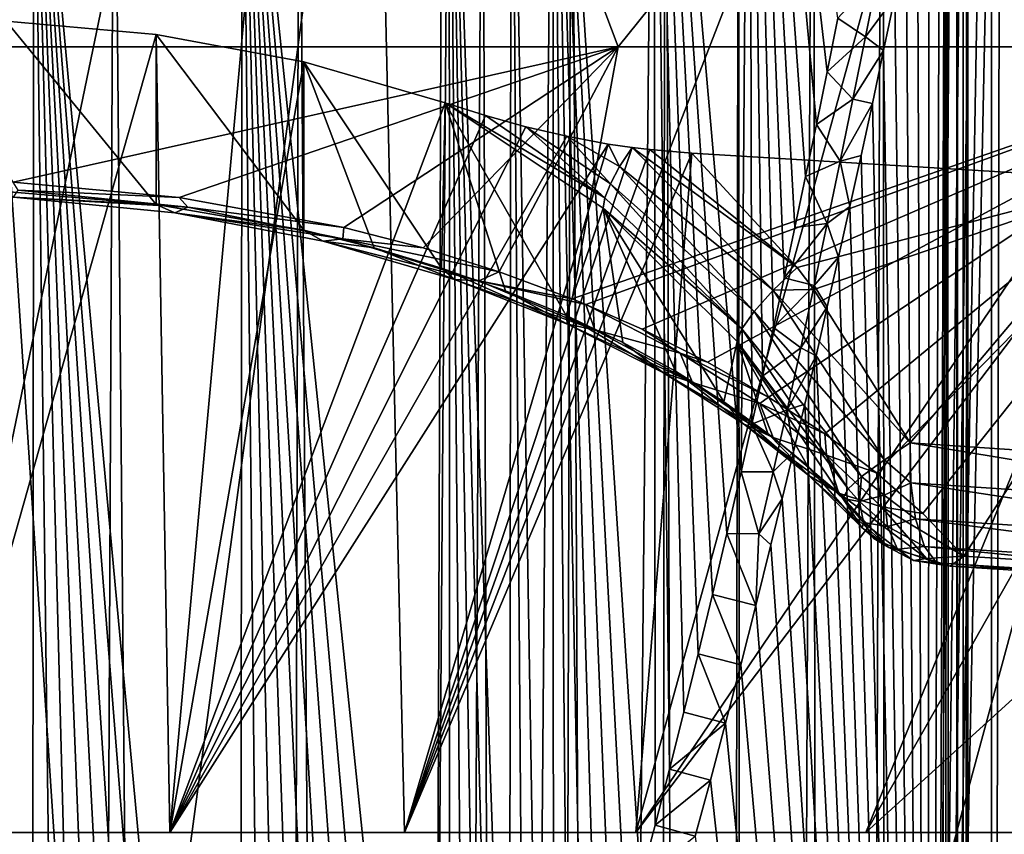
# Model space of a CAD drawing. Header units: metres. Extents: x -134 to 34, y -216 to -20.
# Tile 49 of 72: x 0.22 to 2.6, y -68.41 to -66.44. Entities that reach past the tile are written whole.
import ezdxf

# ---------------------------------------------------------------- set-up
doc = ezdxf.new("R2010")
doc.units = ezdxf.units.M
doc.layers.add('solid_ORA_A175_SW0003', color=7, linetype='CONTINUOUS')

msp = doc.modelspace()

# ---------------------------------------------------------------- linework, layer by layer
at = {"layer": 'solid_ORA_A175_SW0003'}
for points in [[(-1.031726, -63.421246, 16.969206), (-0.000002, -68.405937, 7.035202), (1.031723, -63.421246, 16.969206)], [(1.031723, -63.421246, 16.969206), (-0.000002, -68.405937, 7.035202), (0.578981, -68.405937, 7.012156)], [(1.031723, -63.421246, 16.969206), (0.578981, -68.405937, 7.012156), (1.146515, -68.405937, 6.94302)], [(1.031723, -63.421246, 16.969206), (1.146515, -68.405937, 6.94302), (3.079965, -63.421246, 16.719158)], [(3.079965, -63.421246, 16.719158), (1.146515, -68.405937, 6.94302), (1.706095, -68.405937, 6.825951)], [(5.082813, -63.421246, 16.222752), (1.706095, -68.405937, 6.825951), (2.261645, -68.405937, 6.661564)], [(3.079965, -63.421246, 16.719158), (1.706095, -68.405937, 6.825951), (5.082813, -63.421246, 16.222752)], [(5.082813, -63.421246, 16.222752), (2.261645, -68.405937, 6.661564), (2.802358, -68.405937, 6.453541)], [(-1.24301, -63.872166, 19.757006), (1.243001, -63.872166, 19.757006), (-0.000005, -73.094215, 18.499506)], [(1.243001, -63.872166, 19.757006), (1.211495, -73.094215, 18.460165), (-0.000005, -73.094215, 18.499506)], [(3.70941, -63.872166, 19.445427), (2.412612, -73.094215, 18.341778), (1.211495, -73.094215, 18.460165)], [(1.243001, -63.872166, 19.757006), (3.70941, -63.872166, 19.445427), (1.211495, -73.094215, 18.460165)], [(3.70941, -63.872166, 19.445427), (3.609437, -73.094215, 18.143969), (2.412612, -73.094215, 18.341778)], [(-0.000007, -102.700005, 20.499992), (2.571846, -102.700005, 20.338026), (-0.000005, -63.900002, 20.499996)], [(2.571846, -102.700005, 20.338026), (2.565454, -63.900002, 20.338835), (-0.000005, -63.900002, 20.499996)], [(2.50881, -102.699997, -20.345913), (2.58903, -64.035301, -20.335857), (2.662233, -63.899998, -20.326405)], [(5.041508, -102.699997, -19.870417), (2.50881, -102.699997, -20.345913), (2.662233, -63.899998, -20.326405)], [(2.571846, -102.700005, 20.338026), (5.090577, -63.900002, 19.857891), (2.565454, -63.900002, 20.338835)], [(2.571846, -102.700005, 20.338026), (5.103058, -102.700005, 19.854683), (5.090577, -63.900002, 19.857891)], [(2.319275, -103.26857, -20.189867), (2.303675, -64.264725, -20.177906), (2.459139, -63.98893, -20.303001)], [(2.367884, -103.199867, -20.227953), (2.319275, -103.26857, -20.189867), (2.459139, -63.98893, -20.303001)], [(2.426343, -103.090614, -20.275482), (2.367884, -103.199867, -20.227953), (2.459139, -63.98893, -20.303001)], [(2.474633, -102.958092, -20.316229), (2.426343, -103.090614, -20.275482), (2.459139, -63.98893, -20.303001)], [(2.474633, -102.958092, -20.316229), (2.459139, -63.98893, -20.303001), (2.483027, -64.019257, -20.323448)], [(2.488909, -102.899834, -20.328541), (2.474633, -102.958092, -20.316229), (2.483027, -64.019257, -20.323448)], [(2.488909, -102.899834, -20.328541), (2.483027, -64.019257, -20.323448), (2.498297, -64.061211, -20.3367)], [(2.50881, -102.699997, -20.345913), (2.508812, -64.166542, -20.345909), (2.58903, -64.035301, -20.335857)], [(2.488909, -102.899834, -20.328541), (2.498297, -64.061211, -20.3367), (2.506423, -64.111427, -20.343811)], [(2.488909, -102.899834, -20.328541), (2.506423, -64.111427, -20.343811), (2.508812, -64.166542, -20.345909)], [(2.488909, -102.899834, -20.328541), (2.508812, -64.166542, -20.345909), (2.50881, -102.699997, -20.345913)], [(2.1644, -103.420273, -20.076651), (2.135619, -64.515083, -20.056896), (2.303675, -64.264725, -20.177906)], [(2.319275, -103.26857, -20.189867), (2.1644, -103.420273, -20.076651), (2.303675, -64.264725, -20.177906)], [(1.966144, -103.538322, -19.948198), (1.954751, -64.740013, -19.941332), (2.135619, -64.515083, -20.056896)], [(2.1644, -103.420273, -20.076651), (1.966144, -103.538322, -19.948198), (2.135619, -64.515083, -20.056896)], [(1.898724, -103.566277, -19.908377), (1.777218, -64.922401, -19.841211), (1.954751, -64.740013, -19.941332)], [(1.966144, -103.538322, -19.948198), (1.898724, -103.566277, -19.908377), (1.954751, -64.740013, -19.941332)], [(-1.018445, -64.794548, -15.717084), (1.018492, -64.794548, -15.71708), (-0.000034, -66.504333, -13.126068)], [(1.018492, -64.794548, -15.71708), (1.66273, -66.504333, -13.020361), (-0.000034, -66.504333, -13.126068)], [(1.018492, -64.794548, -15.71708), (3.038402, -64.794548, -15.454257), (1.66273, -66.504333, -13.020361)], [(3.038402, -64.794548, -15.454257), (3.298719, -66.504333, -12.704933), (1.66273, -66.504333, -13.020361)], [(1.725879, -103.621002, -19.814548), (1.54997, -65.113304, -19.730482), (1.777218, -64.922401, -19.841211)], [(1.898724, -103.566277, -19.908377), (1.725879, -103.621002, -19.814548), (1.777218, -64.922401, -19.841211)], [(1.960485, -67.532555, -19.149511), (1.980449, -64.942627, -19.159235), (1.74991, -65.124504, -19.054186)], [(1.960485, -67.532555, -19.149511), (1.986479, -67.417976, -19.162197), (1.980449, -64.942627, -19.159235)], [(2.168548, -66.564774, -19.256987), (2.194587, -66.435333, -19.27142), (1.980449, -64.942627, -19.159235)], [(2.142508, -66.69236, -19.242777), (2.168548, -66.564774, -19.256987), (1.980449, -64.942627, -19.159235)], [(2.116488, -66.817955, -19.2288), (2.142508, -66.69236, -19.242777), (1.980449, -64.942627, -19.159235)], [(2.090485, -66.941605, -19.21505), (2.116488, -66.817955, -19.2288), (1.980449, -64.942627, -19.159235)], [(2.06449, -67.06337, -19.201521), (2.090485, -66.941605, -19.21505), (1.980449, -64.942627, -19.159235)], [(2.038493, -67.183327, -19.188204), (2.06449, -67.06337, -19.201521), (1.980449, -64.942627, -19.159235)], [(2.012485, -67.301544, -19.175095), (2.038493, -67.183327, -19.188204), (1.980449, -64.942627, -19.159235)], [(1.986479, -67.417976, -19.162197), (2.012485, -67.301544, -19.175095), (1.980449, -64.942627, -19.159235)], [(2.604834, -64.980637, -19.466791), (2.577557, -65.130165, -19.449223), (3.60944, -73.094208, -18.143978)], [(1.449436, -103.670143, -19.687298), (1.334826, -65.262215, -19.642162), (1.54997, -65.113304, -19.730482)], [(1.725879, -103.621002, -19.814548), (1.449436, -103.670143, -19.687298), (1.54997, -65.113304, -19.730482)], [(1.717335, -68.520424, -19.040586), (1.74991, -65.124504, -19.054186), (1.504894, -65.280724, -18.959097)], [(1.717335, -68.520424, -19.040586), (1.75219, -68.387932, -19.055149), (1.74991, -65.124504, -19.054186)], [(1.925828, -67.682556, -19.132919), (1.960485, -67.532555, -19.149511), (1.74991, -65.124504, -19.054186)], [(1.891151, -67.829536, -19.11668), (1.925828, -67.682556, -19.132919), (1.74991, -65.124504, -19.054186)], [(1.856433, -67.973625, -19.100779), (1.891151, -67.829536, -19.11668), (1.74991, -65.124504, -19.054186)], [(1.821712, -68.11467, -19.085232), (1.856433, -67.973625, -19.100779), (1.74991, -65.124504, -19.054186)], [(1.786973, -68.252724, -19.070026), (1.821712, -68.11467, -19.085232), (1.74991, -65.124504, -19.054186)], [(1.75219, -68.387932, -19.055149), (1.786973, -68.252724, -19.070026), (1.74991, -65.124504, -19.054186)], [(2.577557, -65.130165, -19.449223), (2.412616, -73.094208, -18.341787), (3.60944, -73.094208, -18.143978)], [(2.577557, -65.130165, -19.449223), (2.550285, -65.277534, -19.431929), (2.412616, -73.094208, -18.341787)], [(1.138356, -103.695618, -19.574522), (0.891561, -65.483734, -19.506075), (1.334826, -65.262215, -19.642162)], [(1.449436, -103.670143, -19.687298), (1.138356, -103.695618, -19.574522), (1.334826, -65.262215, -19.642162)], [(1.471473, -69.371529, -18.947386), (1.504894, -65.280724, -18.959097), (1.403994, -65.336418, -18.924633)], [(1.471473, -69.371529, -18.947386), (1.506879, -69.257828, -18.959803), (1.504894, -65.280724, -18.959097)], [(1.682443, -68.650078, -19.026352), (1.717335, -68.520424, -19.040586), (1.504894, -65.280724, -18.959097)], [(1.647509, -68.776917, -19.012438), (1.682443, -68.650078, -19.026352), (1.504894, -65.280724, -18.959097)], [(1.612495, -68.901062, -18.998833), (1.647509, -68.776917, -19.012438), (1.504894, -65.280724, -18.959097)], [(1.577369, -69.022636, -18.985518), (1.612495, -68.901062, -18.998833), (1.504894, -65.280724, -18.959097)], [(1.542163, -69.141563, -18.972507), (1.577369, -69.022636, -18.985518), (1.504894, -65.280724, -18.959097)], [(1.506879, -69.257828, -18.959803), (1.542163, -69.141563, -18.972507), (1.504894, -65.280724, -18.959097)], [(2.550285, -65.277534, -19.431929), (2.52302, -65.422836, -19.414896), (2.412616, -73.094208, -18.341787)], [(1.400186, -69.59153, -18.923386), (1.403994, -65.336418, -18.924633), (1.254202, -65.411194, -18.878319)], [(1.400186, -69.59153, -18.923386), (1.4359, -69.482773, -18.935244), (1.403994, -65.336418, -18.924633)], [(1.4359, -69.482773, -18.935244), (1.471473, -69.371529, -18.947386), (1.403994, -65.336418, -18.924633)], [(1.218926, -70.098572, -18.868237), (1.254202, -65.411194, -18.878319), (0.753669, -65.592407, -18.763567)], [(1.218926, -70.098572, -18.868237), (1.255591, -70.001961, -18.878721), (1.254202, -65.411194, -18.878319)], [(1.364349, -69.697754, -18.911818), (1.400186, -69.59153, -18.923386), (1.254202, -65.411194, -18.878319)], [(1.328331, -69.801537, -18.900524), (1.364349, -69.697754, -18.911818), (1.254202, -65.411194, -18.878319)], [(1.292074, -69.902931, -18.88949), (1.328331, -69.801537, -18.900524), (1.254202, -65.411194, -18.878319)], [(1.255591, -70.001961, -18.878721), (1.292074, -69.902931, -18.88949), (1.254202, -65.411194, -18.878319)], [(2.52302, -65.422836, -19.414896), (2.495762, -65.566139, -19.398113), (2.412616, -73.094208, -18.341787)], [(0.443885, -65.61232, -19.42602), (0.891561, -65.483734, -19.506075), (0.793802, -103.699997, -19.483843)], [(1.138356, -103.695618, -19.574522), (0.793802, -103.699997, -19.483843), (0.891561, -65.483734, -19.506075)], [(2.495762, -65.566139, -19.398113), (2.468512, -65.707497, -19.381573), (2.412616, -73.094208, -18.341787)], [(0.748945, -71.073547, -18.762768), (0.753669, -65.592407, -18.763567), (0.249869, -65.679115, -18.706947)], [(0.748945, -71.073547, -18.762768), (0.811912, -70.97068, -18.773855), (0.753669, -65.592407, -18.763567)], [(1.163418, -70.239037, -18.853001), (1.218926, -70.098572, -18.868237), (0.753669, -65.592407, -18.763567)], [(1.107135, -70.37426, -18.838326), (1.163418, -70.239037, -18.853001), (0.753669, -65.592407, -18.763567)], [(1.050201, -70.504227, -18.824268), (1.107135, -70.37426, -18.838326), (0.753669, -65.592407, -18.763567)], [(0.992324, -70.628876, -18.810781), (1.050201, -70.504227, -18.824268), (0.753669, -65.592407, -18.763567)], [(0.933356, -70.748238, -18.797865), (0.992324, -70.628876, -18.810781), (0.753669, -65.592407, -18.763567)], [(0.873388, -70.862297, -18.785576), (0.933356, -70.748238, -18.797865), (0.753669, -65.592407, -18.763567)], [(0.811912, -70.97068, -18.773855), (0.873388, -70.862297, -18.785576), (0.753669, -65.592407, -18.763567)], [(-0.000742, -65.652275, -19.400005), (0.443885, -65.61232, -19.42602), (0.266344, -103.699997, -19.409353)], [(0.443885, -65.61232, -19.42602), (0.793802, -103.699997, -19.483843), (0.266344, -103.699997, -19.409353)], [(-0.000742, -65.652275, -19.400005), (0.266344, -103.699997, -19.409353), (-0.266351, -103.699997, -19.409353)], [(0.24497, -71.595108, -18.706678), (0.249869, -65.679115, -18.706947), (-0.250796, -65.679039, -18.706999)], [(0.163664, -71.628792, -18.702982), (0.24497, -71.595108, -18.706678), (-0.250796, -65.679039, -18.706999)], [(0.24497, -71.595108, -18.706678), (0.324712, -71.54763, -18.711737), (0.249869, -65.679115, -18.706947)], [(0.684367, -71.170609, -18.75235), (0.748945, -71.073547, -18.762768), (0.249869, -65.679115, -18.706947)], [(0.617477, -71.260849, -18.742571), (0.684367, -71.170609, -18.75235), (0.249869, -65.679115, -18.706947)], [(0.548425, -71.345032, -18.733549), (0.617477, -71.260849, -18.742571), (0.249869, -65.679115, -18.706947)], [(0.476949, -71.421616, -18.725353), (0.548425, -71.345032, -18.733549), (0.249869, -65.679115, -18.706947)], [(0.402415, -71.488739, -18.718035), (0.476949, -71.421616, -18.725353), (0.249869, -65.679115, -18.706947)], [(0.324712, -71.54763, -18.711737), (0.402415, -71.488739, -18.718035), (0.249869, -65.679115, -18.706947)], [(2.468512, -65.707497, -19.381573), (2.441267, -65.846771, -19.365294), (2.412616, -73.094208, -18.341787)], [(2.441267, -65.846771, -19.365294), (2.414027, -65.983994, -19.349274), (2.412616, -73.094208, -18.341787)], [(2.414027, -65.983994, -19.349274), (2.38679, -66.119217, -19.333504), (2.412616, -73.094208, -18.341787)], [(2.38679, -66.119217, -19.333504), (2.359554, -66.252525, -19.317972), (2.412616, -73.094208, -18.341787)], [(2.359554, -66.252525, -19.317972), (2.332318, -66.383995, -19.30267), (2.412616, -73.094208, -18.341787)], [(2.261228, -66.480125, -19.291271), (2.291008, -66.32933, -19.308649), (2.194587, -66.435333, -19.27142)], [(2.261228, -66.480125, -19.291271), (2.332318, -66.383995, -19.30267), (2.291008, -66.32933, -19.308649)], [(2.261228, -66.480125, -19.291271), (2.305083, -66.513641, -19.28759), (2.332318, -66.383995, -19.30267)], [(2.332318, -66.383995, -19.30267), (2.305083, -66.513641, -19.28759), (2.412616, -73.094208, -18.341787)], [(2.261228, -66.480125, -19.291271), (2.194587, -66.435333, -19.27142), (2.168548, -66.564774, -19.256987)], [(-0.000002, -68.405937, -7.027508), (0.183, -66.44249, -10.952547), (0.545876, -66.474968, -10.875389)], [(0.182242, -66.854973, -12.301904), (0.545435, -66.885719, -12.219237), (0.183, -66.44249, -10.952547)], [(0.545435, -66.885719, -12.219237), (0.545876, -66.474968, -10.875389), (0.183, -66.44249, -10.952547)], [(0.578981, -68.405937, -7.004463), (-0.000002, -68.405937, -7.027508), (0.545876, -66.474968, -10.875389)], [(0.545435, -66.885719, -12.219237), (0.902738, -66.948265, -12.052871), (0.545876, -66.474968, -10.875389)], [(0.902738, -66.948265, -12.052871), (0.90301, -66.540794, -10.719728), (0.545876, -66.474968, -10.875389)], [(0.578981, -68.405937, -7.004463), (0.545876, -66.474968, -10.875389), (0.90301, -66.540794, -10.719728)], [(2.230954, -66.630836, -19.273912), (2.261228, -66.480125, -19.291271), (2.168548, -66.564774, -19.256987)], [(2.230954, -66.630836, -19.273912), (2.305083, -66.513641, -19.28759), (2.261228, -66.480125, -19.291271)], [(-0.000034, -66.504333, -13.126068), (1.66273, -66.504333, -13.020361), (0.199596, -66.8321, -12.532413)], [(1.66273, -66.504333, -13.020361), (0.601037, -66.868881, -12.450783), (0.199596, -66.8321, -12.532413)], [(1.66273, -66.504333, -13.020361), (0.999313, -66.942009, -12.286609), (0.601037, -66.868881, -12.450783)], [(1.66273, -66.504333, -13.020361), (1.191039, -66.991257, -12.174921), (0.999313, -66.942009, -12.286609)], [(1.66273, -66.504333, -13.020361), (1.375089, -67.048637, -12.043951), (1.191039, -66.991257, -12.174921)], [(1.66273, -66.504333, -13.020361), (1.552104, -67.114624, -11.892257), (1.375089, -67.048637, -12.043951)], [(3.298719, -66.504333, -12.704933), (1.585027, -67.12812, -11.861053), (1.552104, -67.114624, -11.892257)], [(1.66273, -66.504333, -13.020361), (3.298719, -66.504333, -12.704933), (1.552104, -67.114624, -11.892257)], [(3.298719, -66.504333, -12.704933), (1.720704, -67.188042, -11.721777), (1.585027, -67.12812, -11.861053)], [(3.298719, -66.504333, -12.704933), (1.879385, -67.267555, -11.534928), (1.720704, -67.188042, -11.721777)], [(3.298719, -66.504333, -12.704933), (2.026906, -67.351906, -11.33406), (1.879385, -67.267555, -11.534928)], [(3.298719, -66.504333, -12.704933), (2.163036, -67.44117, -11.118613), (2.026906, -67.351906, -11.33406)], [(3.298719, -66.504333, -12.704933), (2.287469, -67.535332, -10.888115), (2.163036, -67.44117, -11.118613)], [(3.298719, -66.504333, -12.704933), (2.399696, -67.634056, -10.642778), (2.287469, -67.535332, -10.888115)], [(3.298719, -66.504333, -12.704933), (2.499231, -67.736954, -10.382819), (2.399696, -67.634056, -10.642778)], [(3.298719, -66.504333, -12.704933), (3.522539, -67.802528, -9.922683), (2.499231, -67.736954, -10.382819)], [(2.230954, -66.630836, -19.273912), (2.277849, -66.641342, -19.272753), (2.305083, -66.513641, -19.28759)], [(2.305083, -66.513641, -19.28759), (2.277849, -66.641342, -19.272753), (2.412616, -73.094208, -18.341787)], [(0.578981, -68.405937, -7.004463), (0.90301, -66.540794, -10.719728), (1.244926, -66.639931, -10.485693)], [(0.902738, -66.948265, -12.052871), (1.073274, -66.990952, -11.94134), (0.90301, -66.540794, -10.719728)], [(1.235836, -67.04007, -11.812247), (1.244926, -66.639931, -10.485693), (0.90301, -66.540794, -10.719728)], [(1.073274, -66.990952, -11.94134), (1.235836, -67.04007, -11.812247), (0.90301, -66.540794, -10.719728)], [(2.230954, -66.630836, -19.273912), (2.168548, -66.564774, -19.256987), (2.142508, -66.69236, -19.242777)], [(1.341846, -66.670898, -10.41133), (0.578981, -68.405937, -7.004463), (1.244926, -66.639931, -10.485693)], [(1.235836, -67.04007, -11.812247), (1.39072, -67.094719, -11.663666), (1.244926, -66.639931, -10.485693)], [(1.537176, -67.154724, -11.497716), (1.626385, -66.894943, -10.398596), (1.244926, -66.639931, -10.485693)], [(1.630776, -66.870247, -10.337613), (1.244926, -66.639931, -10.485693), (1.626385, -66.894943, -10.398596)], [(1.39072, -67.094719, -11.663666), (1.537176, -67.154724, -11.497716), (1.244926, -66.639931, -10.485693)], [(1.630776, -66.870247, -10.337613), (1.341846, -66.670898, -10.41133), (1.244926, -66.639931, -10.485693)], [(2.200166, -66.781441, -19.256577), (2.230954, -66.630836, -19.273912), (2.142508, -66.69236, -19.242777)], [(2.200166, -66.781441, -19.256577), (2.277849, -66.641342, -19.272753), (2.230954, -66.630836, -19.273912)], [(2.200166, -66.781441, -19.256577), (2.250614, -66.767143, -19.258152), (2.277849, -66.641342, -19.272753)], [(2.277849, -66.641342, -19.272753), (2.250614, -66.767143, -19.258152), (2.412616, -73.094208, -18.341787)], [(1.341846, -66.670898, -10.41133), (1.439651, -66.697884, -10.34381), (0.578981, -68.405937, -7.004463)], [(1.630776, -66.870247, -10.337613), (1.439651, -66.697884, -10.34381), (1.341846, -66.670898, -10.41133)], [(1.439651, -66.697884, -10.34381), (1.538588, -66.721092, -10.282661), (0.578981, -68.405937, -7.004463)], [(1.644432, -66.836227, -10.282763), (1.538588, -66.721092, -10.282661), (1.439651, -66.697884, -10.34381)], [(1.630776, -66.870247, -10.337613), (1.644432, -66.836227, -10.282763), (1.439651, -66.697884, -10.34381)], [(2.200166, -66.781441, -19.256577), (2.142508, -66.69236, -19.242777), (2.116488, -66.817955, -19.2288)], [(1.538588, -66.721092, -10.282661), (1.638517, -66.73983, -10.22929), (0.578981, -68.405937, -7.004463)], [(1.666649, -66.794518, -10.236738), (1.638517, -66.73983, -10.22929), (1.538588, -66.721092, -10.282661)], [(1.644432, -66.836227, -10.282763), (1.666649, -66.794518, -10.236738), (1.538588, -66.721092, -10.282661)], [(1.638517, -66.73983, -10.22929), (1.146515, -68.405937, -6.935327), (0.578981, -68.405937, -7.004463)], [(1.638517, -66.73983, -10.22929), (1.696911, -66.748306, -10.202586), (1.146515, -68.405937, -6.935327)], [(1.666649, -66.794518, -10.236738), (1.696911, -66.748306, -10.202586), (1.638517, -66.73983, -10.22929)], [(1.696911, -66.748306, -10.202586), (1.739369, -66.753403, -10.185104), (1.146515, -68.405937, -6.935327)], [(1.739369, -66.753403, -10.185104), (1.841592, -66.762047, -10.149562), (1.146515, -68.405937, -6.935327)], [(1.841592, -66.762047, -10.149562), (1.706095, -68.405937, -6.818258), (1.146515, -68.405937, -6.935327)], [(2.037596, -67.093735, -10.106191), (1.696911, -66.748306, -10.202586), (1.666649, -66.794518, -10.236738)], [(2.095617, -67.038567, -10.075104), (1.739369, -66.753403, -10.185104), (1.696911, -66.748306, -10.202586)], [(2.037596, -67.093735, -10.106191), (2.095617, -67.038567, -10.075104), (1.696911, -66.748306, -10.202586)], [(1.841592, -66.762047, -10.149562), (2.905889, -66.826309, -9.764497), (1.706095, -68.405937, -6.818258)], [(2.095617, -67.038567, -10.075104), (1.841592, -66.762047, -10.149562), (1.739369, -66.753403, -10.185104)], [(2.095617, -67.038567, -10.075104), (2.905889, -66.826309, -9.764497), (1.841592, -66.762047, -10.149562)], [(2.200166, -66.781441, -19.256577), (2.223374, -66.891098, -19.24378), (2.250614, -66.767143, -19.258152)], [(2.250614, -66.767143, -19.258152), (2.223374, -66.891098, -19.24378), (2.412616, -73.094208, -18.341787)], [(1.99201, -67.144928, -10.15817), (1.666649, -66.794518, -10.236738), (1.644432, -66.836227, -10.282763)], [(1.99201, -67.144928, -10.15817), (2.037596, -67.093735, -10.106191), (1.666649, -66.794518, -10.236738)], [(2.16884, -66.931946, -19.239264), (2.200166, -66.781441, -19.256577), (2.116488, -66.817955, -19.2288)], [(2.16884, -66.931946, -19.239264), (2.223374, -66.891098, -19.24378), (2.200166, -66.781441, -19.256577)], [(2.16884, -66.931946, -19.239264), (2.116488, -66.817955, -19.2288), (2.090485, -66.941605, -19.21505)], [(0.211824, -66.851234, -12.489772), (0.199596, -66.8321, -12.532413), (0.601037, -66.868881, -12.450783)], [(1.962292, -67.187332, -10.226867), (1.644432, -66.836227, -10.282763), (1.630776, -66.870247, -10.337613)], [(1.962292, -67.187332, -10.226867), (1.99201, -67.144928, -10.15817), (1.644432, -66.836227, -10.282763)], [(2.905889, -66.826309, -9.764497), (2.261645, -68.405937, -6.653871), (1.706095, -68.405937, -6.818258)], [(2.095617, -67.038567, -10.075104), (2.136617, -67.091721, -10.062101), (2.905889, -66.826309, -9.764497)], [(2.136617, -67.091721, -10.062101), (2.369395, -67.46241, -9.982955), (2.905889, -66.826309, -9.764497)], [(2.905889, -66.826309, -9.764497), (3.895896, -66.919014, -9.211821), (2.261645, -68.405937, -6.653871)], [(3.34124, -67.527847, -9.547259), (2.905889, -66.826309, -9.764497), (2.369395, -67.46241, -9.982955)], [(0.200946, -66.868744, -12.395367), (0.545435, -66.885719, -12.219237), (0.182242, -66.854973, -12.301904)], [(0.211824, -66.851234, -12.489772), (0.622072, -66.892952, -12.395074), (0.200946, -66.868744, -12.395367)], [(0.211824, -66.851234, -12.489772), (0.601037, -66.868881, -12.450783), (0.622072, -66.892952, -12.395074)], [(0.200946, -66.868744, -12.395367), (0.591038, -66.90609, -12.304514), (0.545435, -66.885719, -12.219237)], [(0.622072, -66.892952, -12.395074), (0.591038, -66.90609, -12.304514), (0.200946, -66.868744, -12.395367)], [(0.591038, -66.90609, -12.304514), (0.902738, -66.948265, -12.052871), (0.545435, -66.885719, -12.219237)], [(0.622072, -66.892952, -12.395074), (0.601037, -66.868881, -12.450783), (0.999313, -66.942009, -12.286609)], [(1.962292, -67.187332, -10.226867), (1.630776, -66.870247, -10.337613), (1.626385, -66.894943, -10.398596)], [(0.622072, -66.892952, -12.395074), (0.996933, -66.969498, -12.218883), (0.591038, -66.90609, -12.304514)], [(0.591038, -66.90609, -12.304514), (0.949689, -66.975052, -12.134776), (0.902738, -66.948265, -12.052871)], [(0.996933, -66.969498, -12.218883), (0.949689, -66.975052, -12.134776), (0.591038, -66.90609, -12.304514)], [(0.622072, -66.892952, -12.395074), (0.999313, -66.942009, -12.286609), (0.996933, -66.969498, -12.218883)], [(1.537176, -67.154724, -11.497716), (1.674373, -67.219864, -11.317075), (1.626385, -66.894943, -10.398596)], [(1.918661, -67.363419, -10.918777), (1.950942, -67.217514, -10.306595), (1.626385, -66.894943, -10.398596)], [(1.962292, -67.187332, -10.226867), (1.626385, -66.894943, -10.398596), (1.950942, -67.217514, -10.306595)], [(1.801628, -67.289772, -11.12429), (1.918661, -67.363419, -10.918777), (1.626385, -66.894943, -10.398596)], [(1.674373, -67.219864, -11.317075), (1.801628, -67.289772, -11.12429), (1.626385, -66.894943, -10.398596)], [(2.16884, -66.931946, -19.239264), (2.196127, -67.013283, -19.229626), (2.223374, -66.891098, -19.24378)], [(2.223374, -66.891098, -19.24378), (2.196127, -67.013283, -19.229626), (2.412616, -73.094208, -18.341787)], [(2.16884, -66.931946, -19.239264), (2.090485, -66.941605, -19.21505), (2.06449, -67.06337, -19.201521)], [(2.136954, -67.082344, -19.221972), (2.16884, -66.931946, -19.239264), (2.06449, -67.06337, -19.201521)], [(2.136954, -67.082344, -19.221972), (2.196127, -67.013283, -19.229626), (2.16884, -66.931946, -19.239264)], [(3.895896, -66.919014, -9.211821), (2.802358, -68.405937, -6.445848), (2.261645, -68.405937, -6.653871)], [(0.949689, -66.975052, -12.134776), (1.073274, -66.990952, -11.94134), (0.902738, -66.948265, -12.052871)], [(0.996933, -66.969498, -12.218883), (0.999313, -66.942009, -12.286609), (1.191039, -66.991257, -12.174921)], [(0.996933, -66.969498, -12.218883), (1.325766, -67.071175, -11.979959), (0.949689, -66.975052, -12.134776)], [(0.949689, -66.975052, -12.134776), (1.266907, -67.067368, -11.903416), (1.073274, -66.990952, -11.94134)], [(1.325766, -67.071175, -11.979959), (1.266907, -67.067368, -11.903416), (0.949689, -66.975052, -12.134776)], [(0.996933, -66.969498, -12.218883), (1.191039, -66.991257, -12.174921), (1.375089, -67.048637, -12.043951)], [(0.996933, -66.969498, -12.218883), (1.375089, -67.048637, -12.043951), (1.325766, -67.071175, -11.979959)], [(1.266907, -67.067368, -11.903416), (1.235836, -67.04007, -11.812247), (1.073274, -66.990952, -11.94134)], [(2.136954, -67.082344, -19.221972), (2.16887, -67.133759, -19.215679), (2.196127, -67.013283, -19.229626)], [(2.196127, -67.013283, -19.229626), (2.16887, -67.133759, -19.215679), (2.412616, -73.094208, -18.341787)], [(1.540493, -67.175415, -11.626494), (1.39072, -67.094719, -11.663666), (1.235836, -67.04007, -11.812247)], [(1.266907, -67.067368, -11.903416), (1.540493, -67.175415, -11.626494), (1.235836, -67.04007, -11.812247)], [(1.325766, -67.071175, -11.979959), (1.375089, -67.048637, -12.043951), (1.552104, -67.114624, -11.892257)], [(2.037596, -67.093735, -10.106191), (2.136617, -67.091721, -10.062101), (2.095617, -67.038567, -10.075104)], [(1.606818, -67.189217, -11.695401), (1.540493, -67.175415, -11.626494), (1.266907, -67.067368, -11.903416)], [(1.325766, -67.071175, -11.979959), (1.606818, -67.189217, -11.695401), (1.266907, -67.067368, -11.903416)], [(1.325766, -67.071175, -11.979959), (1.552104, -67.114624, -11.892257), (1.585027, -67.12812, -11.861053)], [(1.325766, -67.071175, -11.979959), (1.585027, -67.12812, -11.861053), (1.606818, -67.189217, -11.695401)], [(2.136954, -67.082344, -19.221972), (2.06449, -67.06337, -19.201521), (2.038493, -67.183327, -19.188204)], [(1.540493, -67.175415, -11.626494), (1.537176, -67.154724, -11.497716), (1.39072, -67.094719, -11.663666)], [(1.99201, -67.144928, -10.15817), (2.307444, -67.504021, -10.017163), (2.037596, -67.093735, -10.106191)], [(2.037596, -67.093735, -10.106191), (2.369395, -67.46241, -9.982955), (2.136617, -67.091721, -10.062101)], [(2.037596, -67.093735, -10.106191), (2.307444, -67.504021, -10.017163), (2.369395, -67.46241, -9.982955)], [(2.104486, -67.232628, -19.2047), (2.136954, -67.082344, -19.221972), (2.038493, -67.183327, -19.188204)], [(2.104486, -67.232628, -19.2047), (2.16887, -67.133759, -19.215679), (2.136954, -67.082344, -19.221972)], [(1.813345, -67.245552, -11.589389), (1.585027, -67.12812, -11.861053), (1.720704, -67.188042, -11.721777)], [(1.813345, -67.245552, -11.589389), (1.606818, -67.189217, -11.695401), (1.585027, -67.12812, -11.861053)], [(1.962292, -67.187332, -10.226867), (2.251477, -67.54422, -10.077764), (1.99201, -67.144928, -10.15817)], [(1.99201, -67.144928, -10.15817), (2.251477, -67.54422, -10.077764), (2.307444, -67.504021, -10.017163)], [(2.104486, -67.232628, -19.2047), (2.141603, -67.252518, -19.201944), (2.16887, -67.133759, -19.215679)], [(2.16887, -67.133759, -19.215679), (2.141603, -67.252518, -19.201944), (2.412616, -73.094208, -18.341787)], [(1.772304, -67.293228, -11.316713), (1.674373, -67.219864, -11.317075), (1.537176, -67.154724, -11.497716)], [(1.540493, -67.175415, -11.626494), (1.772304, -67.293228, -11.316713), (1.537176, -67.154724, -11.497716)], [(1.842752, -67.31694, -11.378456), (1.772304, -67.293228, -11.316713), (1.540493, -67.175415, -11.626494)], [(1.606818, -67.189217, -11.695401), (1.842752, -67.31694, -11.378456), (1.540493, -67.175415, -11.626494)], [(1.813345, -67.245552, -11.589389), (1.842752, -67.31694, -11.378456), (1.606818, -67.189217, -11.695401)], [(1.813345, -67.245552, -11.589389), (1.720704, -67.188042, -11.721777), (1.879385, -67.267555, -11.534928)], [(1.962292, -67.187332, -10.226867), (1.950942, -67.217514, -10.306595), (2.219603, -67.573845, -10.145177)], [(1.962292, -67.187332, -10.226867), (2.219603, -67.573845, -10.145177), (2.251477, -67.54422, -10.077764)], [(2.104486, -67.232628, -19.2047), (2.038493, -67.183327, -19.188204), (2.012485, -67.301544, -19.175095)], [(1.772304, -67.293228, -11.316713), (1.801628, -67.289772, -11.12429), (1.674373, -67.219864, -11.317075)], [(1.918661, -67.363419, -10.918777), (2.025239, -67.439796, -10.70005), (1.950942, -67.217514, -10.306595)], [(2.121134, -67.518044, -10.468368), (2.206192, -67.597343, -10.223986), (1.950942, -67.217514, -10.306595)], [(2.219603, -67.573845, -10.145177), (1.950942, -67.217514, -10.306595), (2.206192, -67.597343, -10.223986)], [(2.025239, -67.439796, -10.70005), (2.121134, -67.518044, -10.468368), (1.950942, -67.217514, -10.306595)], [(1.813345, -67.245552, -11.589389), (1.879385, -67.267555, -11.534928), (2.026906, -67.351906, -11.33406)], [(1.813345, -67.245552, -11.589389), (2.026906, -67.351906, -11.33406), (2.005617, -67.367737, -11.29888)], [(1.813345, -67.245552, -11.589389), (2.005617, -67.367737, -11.29888), (1.842752, -67.31694, -11.378456)], [(2.07141, -67.382782, -19.187454), (2.104486, -67.232628, -19.2047), (2.012485, -67.301544, -19.175095)], [(2.07141, -67.382782, -19.187454), (2.141603, -67.252518, -19.201944), (2.104486, -67.232628, -19.2047)], [(2.07141, -67.382782, -19.187454), (2.11433, -67.369461, -19.188431), (2.141603, -67.252518, -19.201944)], [(2.141603, -67.252518, -19.201944), (2.11433, -67.369461, -19.188431), (2.412616, -73.094208, -18.341787)], [(1.772304, -67.293228, -11.316713), (1.965939, -67.416557, -10.983202), (1.801628, -67.289772, -11.12429)], [(2.037939, -67.44973, -11.038457), (1.965939, -67.416557, -10.983202), (1.772304, -67.293228, -11.316713)], [(1.842752, -67.31694, -11.378456), (2.037939, -67.44973, -11.038457), (1.772304, -67.293228, -11.316713)], [(1.965939, -67.416557, -10.983202), (1.918661, -67.363419, -10.918777), (1.801628, -67.289772, -11.12429)], [(2.005617, -67.367737, -11.29888), (2.037939, -67.44973, -11.038457), (1.842752, -67.31694, -11.378456)], [(2.07141, -67.382782, -19.187454), (2.012485, -67.301544, -19.175095), (1.986479, -67.417976, -19.162197)], [(2.125127, -67.542465, -10.632281), (2.025239, -67.439796, -10.70005), (1.918661, -67.363419, -10.918777)], [(1.965939, -67.416557, -10.983202), (2.125127, -67.542465, -10.632281), (1.918661, -67.363419, -10.918777)], [(2.005617, -67.367737, -11.29888), (2.026906, -67.351906, -11.33406), (2.163036, -67.44117, -11.118613)], [(2.037699, -67.532806, -19.170229), (2.07141, -67.382782, -19.187454), (1.986479, -67.417976, -19.162197)], [(2.005617, -67.367737, -11.29888), (2.163036, -67.44117, -11.118613), (2.16682, -67.49247, -10.993561)], [(2.005617, -67.367737, -11.29888), (2.16682, -67.49247, -10.993561), (2.037939, -67.44973, -11.038457)], [(2.037699, -67.532806, -19.170229), (2.087047, -67.484634, -19.175135), (2.07141, -67.382782, -19.187454)], [(2.07141, -67.382782, -19.187454), (2.087047, -67.484634, -19.175135), (2.11433, -67.369461, -19.188431)], [(2.11433, -67.369461, -19.188431), (2.087047, -67.484634, -19.175135), (2.412616, -73.094208, -18.341787)], [(2.037699, -67.532806, -19.170229), (1.986479, -67.417976, -19.162197), (1.960485, -67.532555, -19.149511)], [(2.196714, -67.584465, -10.681762), (2.125127, -67.542465, -10.632281), (1.965939, -67.416557, -10.983202)], [(2.037939, -67.44973, -11.038457), (2.196714, -67.584465, -10.681762), (1.965939, -67.416557, -10.983202)], [(2.125127, -67.542465, -10.632281), (2.121134, -67.518044, -10.468368), (2.025239, -67.439796, -10.70005)], [(2.16682, -67.49247, -10.993561), (2.196714, -67.584465, -10.681762), (2.037939, -67.44973, -11.038457)], [(2.16682, -67.49247, -10.993561), (2.163036, -67.44117, -11.118613), (2.287469, -67.535332, -10.888115)], [(2.370498, -67.559654, -9.999799), (2.369395, -67.46241, -9.982955), (2.307444, -67.504021, -10.017163)], [(3.352909, -67.624664, -9.559384), (2.369395, -67.46241, -9.982955), (2.370498, -67.559654, -9.999799)], [(3.352909, -67.624664, -9.559384), (3.34124, -67.527847, -9.547259), (2.369395, -67.46241, -9.982955)], [(2.037699, -67.532806, -19.170229), (2.059747, -67.598106, -19.162046), (2.087047, -67.484634, -19.175135)], [(2.087047, -67.484634, -19.175135), (2.059747, -67.598106, -19.162046), (2.412616, -73.094208, -18.341787)], [(2.16682, -67.49247, -10.993561), (2.287469, -67.535332, -10.888115), (2.300044, -67.617836, -10.677155)], [(2.16682, -67.49247, -10.993561), (2.300044, -67.617836, -10.677155), (2.196714, -67.584465, -10.681762)], [(2.251477, -67.54422, -10.077764), (2.306704, -67.58931, -10.048614), (2.307444, -67.504021, -10.017163)], [(2.370498, -67.559654, -9.999799), (2.307444, -67.504021, -10.017163), (2.306704, -67.58931, -10.048614)], [(2.003317, -67.682686, -19.15303), (1.960485, -67.532555, -19.149511), (1.925828, -67.682556, -19.132919)], [(2.003317, -67.682686, -19.15303), (2.037699, -67.532806, -19.170229), (1.960485, -67.532555, -19.149511)], [(2.003317, -67.682686, -19.15303), (2.059747, -67.598106, -19.162046), (2.037699, -67.532806, -19.170229)], [(2.2528, -67.668312, -10.269504), (2.206192, -67.597343, -10.223986), (2.121134, -67.518044, -10.468368)], [(2.125127, -67.542465, -10.632281), (2.2528, -67.668312, -10.269504), (2.121134, -67.518044, -10.468368)], [(2.317849, -67.716385, -10.310615), (2.2528, -67.668312, -10.269504), (2.125127, -67.542465, -10.632281)], [(2.196714, -67.584465, -10.681762), (2.317849, -67.716385, -10.310615), (2.125127, -67.542465, -10.632281)], [(2.246718, -67.604813, -10.125783), (2.251477, -67.54422, -10.077764), (2.219603, -67.573845, -10.145177)], [(2.246718, -67.604813, -10.125783), (2.306704, -67.58931, -10.048614), (2.251477, -67.54422, -10.077764)], [(2.300044, -67.617836, -10.677155), (2.287469, -67.535332, -10.888115), (2.399696, -67.634056, -10.642778)], [(2.246718, -67.604813, -10.125783), (2.219603, -67.573845, -10.145177), (2.206192, -67.597343, -10.223986)], [(2.382494, -67.646454, -10.04545), (2.370498, -67.559654, -9.999799), (2.306704, -67.58931, -10.048614)], [(3.370264, -67.711365, -9.603474), (2.370498, -67.559654, -9.999799), (2.382494, -67.646454, -10.04545)], [(3.352909, -67.624664, -9.559384), (2.370498, -67.559654, -9.999799), (3.370264, -67.711365, -9.603474)], [(2.003317, -67.682686, -19.15303), (2.032427, -67.709938, -19.14916), (2.059747, -67.598106, -19.162046)], [(2.059747, -67.598106, -19.162046), (2.032427, -67.709938, -19.14916), (2.412616, -73.094208, -18.341787)], [(2.408814, -67.742958, -10.351432), (2.317849, -67.716385, -10.310615), (2.196714, -67.584465, -10.681762)], [(2.300044, -67.617836, -10.677155), (2.408814, -67.742958, -10.351432), (2.196714, -67.584465, -10.681762)], [(2.256729, -67.655785, -10.183253), (2.206192, -67.597343, -10.223986), (2.2528, -67.668312, -10.269504)], [(2.256729, -67.655785, -10.183253), (2.246718, -67.604813, -10.125783), (2.206192, -67.597343, -10.223986)], [(2.246718, -67.604813, -10.125783), (2.314577, -67.665268, -10.109035), (2.306704, -67.58931, -10.048614)], [(2.256729, -67.655785, -10.183253), (2.314577, -67.665268, -10.109035), (2.246718, -67.604813, -10.125783)], [(2.382494, -67.646454, -10.04545), (2.306704, -67.58931, -10.048614), (2.314577, -67.665268, -10.109035)], [(2.300044, -67.617836, -10.677155), (2.399696, -67.634056, -10.642778), (2.499231, -67.736954, -10.382819)], [(2.408814, -67.742958, -10.351432), (2.300044, -67.617836, -10.677155), (2.499231, -67.736954, -10.382819)], [(2.404081, -67.713287, -10.114941), (2.382494, -67.646454, -10.04545), (2.314577, -67.665268, -10.109035)], [(3.401095, -67.77813, -9.669462), (2.382494, -67.646454, -10.04545), (2.404081, -67.713287, -10.114941)], [(3.370264, -67.711365, -9.603474), (2.382494, -67.646454, -10.04545), (3.401095, -67.77813, -9.669462)], [(2.281023, -67.693855, -10.246191), (2.256729, -67.655785, -10.183253), (2.2528, -67.668312, -10.269504)], [(2.281023, -67.693855, -10.246191), (2.2528, -67.668312, -10.269504), (2.317849, -67.716385, -10.310615)], [(2.256729, -67.655785, -10.183253), (2.338925, -67.719856, -10.185916), (2.314577, -67.665268, -10.109035)], [(2.281023, -67.693855, -10.246191), (2.338925, -67.719856, -10.185916), (2.256729, -67.655785, -10.183253)], [(2.404081, -67.713287, -10.114941), (2.314577, -67.665268, -10.109035), (2.338925, -67.719856, -10.185916)], [(1.995958, -67.856567, -19.132277), (1.925828, -67.682556, -19.132919), (1.891151, -67.829536, -19.11668)], [(1.995958, -67.856567, -19.132277), (2.003317, -67.682686, -19.15303), (1.925828, -67.682556, -19.132919)], [(1.995958, -67.856567, -19.132277), (2.032427, -67.709938, -19.14916), (2.003317, -67.682686, -19.15303)], [(2.281023, -67.693855, -10.246191), (2.317849, -67.716385, -10.310615), (2.338925, -67.719856, -10.185916)], [(2.032427, -67.709938, -19.14916), (1.995958, -67.856567, -19.132277), (2.412616, -73.094208, -18.341787)], [(2.338925, -67.719856, -10.185916), (2.317849, -67.716385, -10.310615), (2.377183, -67.747322, -10.271154)], [(2.377183, -67.747322, -10.271154), (2.317849, -67.716385, -10.310615), (2.408814, -67.742958, -10.351432)], [(2.432919, -67.752914, -10.200733), (2.404081, -67.713287, -10.114941), (2.338925, -67.719856, -10.185916)], [(2.432919, -67.752914, -10.200733), (2.338925, -67.719856, -10.185916), (2.377183, -67.747322, -10.271154)], [(3.442058, -67.817703, -9.750194), (2.404081, -67.713287, -10.114941), (2.432919, -67.752914, -10.200733)], [(3.401095, -67.77813, -9.669462), (2.404081, -67.713287, -10.114941), (3.442058, -67.817703, -9.750194)], [(2.465881, -67.761024, -10.293522), (2.377183, -67.747322, -10.271154), (2.408814, -67.742958, -10.351432)], [(2.465881, -67.761024, -10.293522), (2.432919, -67.752914, -10.200733), (2.377183, -67.747322, -10.271154)], [(2.465881, -67.761024, -10.293522), (2.408814, -67.742958, -10.351432), (2.499231, -67.736954, -10.382819)], [(2.465881, -67.761024, -10.293522), (2.499231, -67.736954, -10.382819), (3.522539, -67.802528, -9.922683)], [(3.488713, -67.825813, -9.836909), (2.432919, -67.752914, -10.200733), (2.465881, -67.761024, -10.293522)], [(3.442058, -67.817703, -9.750194), (2.432919, -67.752914, -10.200733), (3.488713, -67.825813, -9.836909)], [(3.488713, -67.825813, -9.836909), (2.465881, -67.761024, -10.293522), (3.522539, -67.802528, -9.922683)], [(1.959456, -68.000252, -19.115749), (1.891151, -67.829536, -19.11668), (1.856433, -67.973625, -19.100779)], [(1.959456, -68.000252, -19.115749), (1.995958, -67.856567, -19.132277), (1.891151, -67.829536, -19.11668)], [(1.995958, -67.856567, -19.132277), (1.959456, -68.000252, -19.115749), (2.412616, -73.094208, -18.341787)], [(1.922914, -68.140984, -19.099581), (1.856433, -67.973625, -19.100779), (1.821712, -68.11467, -19.085232)], [(1.922914, -68.140984, -19.099581), (1.959456, -68.000252, -19.115749), (1.856433, -67.973625, -19.100779)], [(1.959456, -68.000252, -19.115749), (1.922914, -68.140984, -19.099581), (2.412616, -73.094208, -18.341787)], [(1.922914, -68.140984, -19.099581), (1.821712, -68.11467, -19.085232), (1.786973, -68.252724, -19.070026)], [(1.886314, -68.278893, -19.083754), (1.922914, -68.140984, -19.099581), (1.786973, -68.252724, -19.070026)], [(1.922914, -68.140984, -19.099581), (1.886314, -68.278893, -19.083754), (2.412616, -73.094208, -18.341787)], [(1.886314, -68.278893, -19.083754), (1.786973, -68.252724, -19.070026), (1.75219, -68.387932, -19.055149)], [(1.849635, -68.414108, -19.068253), (1.886314, -68.278893, -19.083754), (1.75219, -68.387932, -19.055149)], [(1.886314, -68.278893, -19.083754), (1.849635, -68.414108, -19.068253), (2.412616, -73.094208, -18.341787)], [(1.849635, -68.414108, -19.068253), (1.75219, -68.387932, -19.055149), (1.717335, -68.520424, -19.040586)], [(-7.000001, -68.405937, -0.679252), (6.999999, -68.405937, -0.679252), (6.999999, -68.405937, 0.686945)], [(-6.915907, -68.405937, -1.261966), (6.999999, -68.405937, -0.679252), (-7.000001, -68.405937, -0.679252)], [(-7.000001, -68.405937, 0.686945), (-7.000001, -68.405937, -0.679252), (6.999999, -68.405937, 0.686945)], [(6.915904, -68.405937, 1.269659), (-7.000001, -68.405937, 0.686945), (6.999999, -68.405937, 0.686945)], [(6.915904, -68.405937, 1.269659), (-6.915907, -68.405937, 1.269659), (-7.000001, -68.405937, 0.686945)], [(6.915904, -68.405937, -1.261966), (6.999999, -68.405937, -0.679252), (-6.915907, -68.405937, -1.261966)], [(6.915904, -68.405937, -1.261966), (-6.915907, -68.405937, -1.261966), (-6.789258, -68.405937, -1.825413)], [(6.789254, -68.405937, 1.833107), (-6.789258, -68.405937, 1.833107), (-6.915907, -68.405937, 1.269659)], [(6.915904, -68.405937, 1.269659), (6.789254, -68.405937, 1.833107), (-6.915907, -68.405937, 1.269659)], [(6.789254, -68.405937, -1.825413), (-6.789258, -68.405937, -1.825413), (-6.620051, -68.405937, -2.369595)], [(6.915904, -68.405937, -1.261966), (-6.789258, -68.405937, -1.825413), (6.789254, -68.405937, -1.825413)], [(6.620048, -68.405937, 2.377288), (-6.620051, -68.405937, 2.377288), (-6.789258, -68.405937, 1.833107)], [(6.789254, -68.405937, 1.833107), (6.620048, -68.405937, 2.377288), (-6.789258, -68.405937, 1.833107)], [(6.620048, -68.405937, -2.369595), (-6.620051, -68.405937, -2.369595), (-6.408289, -68.405937, -2.89451)], [(6.789254, -68.405937, -1.825413), (-6.620051, -68.405937, -2.369595), (6.620048, -68.405937, -2.369595)], [(6.408287, -68.405937, 2.902203), (-6.408289, -68.405937, 2.902203), (-6.620051, -68.405937, 2.377288)], [(6.620048, -68.405937, 2.377288), (6.408287, -68.405937, 2.902203), (-6.620051, -68.405937, 2.377288)], [(6.408287, -68.405937, -2.89451), (-6.408289, -68.405937, -2.89451), (-6.150802, -68.405937, -3.404901)], [(6.620048, -68.405937, -2.369595), (-6.408289, -68.405937, -2.89451), (6.408287, -68.405937, -2.89451)], [(6.150799, -68.405937, 3.412594), (-6.150802, -68.405937, 3.412594), (-6.408289, -68.405937, 2.902203)], [(6.408287, -68.405937, 2.902203), (6.150799, -68.405937, 3.412594), (-6.408289, -68.405937, 2.902203)], [(6.150799, -68.405937, -3.404901), (-6.150802, -68.405937, -3.404901), (-5.848645, -68.405937, -3.899188)], [(6.408287, -68.405937, -2.89451), (-6.150802, -68.405937, -3.404901), (6.150799, -68.405937, -3.404901)], [(5.848642, -68.405937, 3.906881), (-5.848645, -68.405937, 3.906881), (-6.150802, -68.405937, 3.412594)], [(6.150799, -68.405937, 3.412594), (5.848642, -68.405937, 3.906881), (-6.150802, -68.405937, 3.412594)], [(5.848642, -68.405937, -3.899188), (-5.848645, -68.405937, -3.899188), (-5.508159, -68.405937, -4.367885)], [(6.150799, -68.405937, -3.404901), (-5.848645, -68.405937, -3.899188), (5.848642, -68.405937, -3.899188)], [(5.508155, -68.405937, 4.375578), (-5.508159, -68.405937, 4.375578), (-5.848645, -68.405937, 3.906881)], [(5.848642, -68.405937, 3.906881), (5.508155, -68.405937, 4.375578), (-5.848645, -68.405937, 3.906881)], [(5.508155, -68.405937, -4.367885), (-5.508159, -68.405937, -4.367885), (-5.135683, -68.405937, -4.801505)], [(5.848642, -68.405937, -3.899188), (-5.508159, -68.405937, -4.367885), (5.508155, -68.405937, -4.367885)], [(5.13568, -68.405937, 4.809198), (-5.135683, -68.405937, 4.809198), (-5.508159, -68.405937, 4.375578)], [(5.508155, -68.405937, 4.375578), (5.13568, -68.405937, 4.809198), (-5.508159, -68.405937, 4.375578)], [(5.13568, -68.405937, -4.801505), (-5.135683, -68.405937, -4.801505), (-4.727751, -68.405937, -5.201943)], [(5.508155, -68.405937, -4.367885), (-5.135683, -68.405937, -4.801505), (5.13568, -68.405937, -4.801505)], [(4.727747, -68.405937, 5.209636), (-4.727751, -68.405937, 5.209636), (-5.135683, -68.405937, 4.809198)], [(5.13568, -68.405937, 4.809198), (4.727747, -68.405937, 5.209636), (-5.135683, -68.405937, 4.809198)], [(4.727747, -68.405937, -5.201943), (-4.727751, -68.405937, -5.201943), (-4.282701, -68.405937, -5.572783)], [(5.13568, -68.405937, -4.801505), (-4.727751, -68.405937, -5.201943), (4.727747, -68.405937, -5.201943)], [(4.282697, -68.405937, 5.580477), (-4.282701, -68.405937, 5.580477), (-4.727751, -68.405937, 5.209636)], [(4.727747, -68.405937, 5.209636), (4.282697, -68.405937, 5.580477), (-4.727751, -68.405937, 5.209636)], [(4.282697, -68.405937, -5.572783), (-4.282701, -68.405937, -5.572783), (-3.809578, -68.405937, -5.907076)], [(4.727747, -68.405937, -5.201943), (-4.282701, -68.405937, -5.572783), (4.282697, -68.405937, -5.572783)], [(3.809575, -68.405937, 5.91477), (-3.809578, -68.405937, 5.91477), (-4.282701, -68.405937, 5.580477)], [(4.282697, -68.405937, 5.580477), (3.809575, -68.405937, 5.91477), (-4.282701, -68.405937, 5.580477)], [(3.809575, -68.405937, -5.907076), (-3.809578, -68.405937, -5.907076), (-3.31743, -68.405937, -6.19787)], [(4.282697, -68.405937, -5.572783), (-3.809578, -68.405937, -5.907076), (3.809575, -68.405937, -5.907076)], [(3.317427, -68.405937, 6.205564), (-3.31743, -68.405937, 6.205564), (-3.809578, -68.405937, 5.91477)], [(3.809575, -68.405937, 5.91477), (3.317427, -68.405937, 6.205564), (-3.809578, -68.405937, 5.91477)], [(3.317427, -68.405937, -6.19787), (-3.31743, -68.405937, -6.19787), (-2.802361, -68.405937, -6.445848)], [(3.809575, -68.405937, -5.907076), (-3.31743, -68.405937, -6.19787), (3.317427, -68.405937, -6.19787)], [(2.802358, -68.405937, 6.453541), (-2.802361, -68.405937, 6.453541), (-3.31743, -68.405937, 6.205564)], [(3.317427, -68.405937, 6.205564), (2.802358, -68.405937, 6.453541), (-3.31743, -68.405937, 6.205564)], [(2.802358, -68.405937, -6.445848), (-2.802361, -68.405937, -6.445848), (-2.261648, -68.405937, -6.653871)], [(3.317427, -68.405937, -6.19787), (-2.802361, -68.405937, -6.445848), (2.802358, -68.405937, -6.445848)], [(2.261645, -68.405937, 6.661564), (-2.261648, -68.405937, 6.661564), (-2.802361, -68.405937, 6.453541)], [(2.802358, -68.405937, 6.453541), (2.261645, -68.405937, 6.661564), (-2.802361, -68.405937, 6.453541)], [(2.261645, -68.405937, -6.653871), (-2.261648, -68.405937, -6.653871), (-1.706098, -68.405937, -6.818258)], [(2.802358, -68.405937, -6.445848), (-2.261648, -68.405937, -6.653871), (2.261645, -68.405937, -6.653871)], [(1.706095, -68.405937, 6.825951), (-1.706098, -68.405937, 6.825951), (-2.261648, -68.405937, 6.661564)], [(2.261645, -68.405937, 6.661564), (1.706095, -68.405937, 6.825951), (-2.261648, -68.405937, 6.661564)], [(1.706095, -68.405937, -6.818258), (-1.706098, -68.405937, -6.818258), (-1.146518, -68.405937, -6.935327)], [(2.261645, -68.405937, -6.653871), (-1.706098, -68.405937, -6.818258), (1.706095, -68.405937, -6.818258)], [(1.146515, -68.405937, 6.94302), (-1.146518, -68.405937, 6.94302), (-1.706098, -68.405937, 6.825951)], [(1.706095, -68.405937, 6.825951), (1.146515, -68.405937, 6.94302), (-1.706098, -68.405937, 6.825951)], [(1.146515, -68.405937, -6.935327), (-1.146518, -68.405937, -6.935327), (-0.578984, -68.405937, -7.004463)], [(1.706095, -68.405937, -6.818258), (-1.146518, -68.405937, -6.935327), (1.146515, -68.405937, -6.935327)], [(0.578981, -68.405937, 7.012156), (-0.578984, -68.405937, 7.012156), (-1.146518, -68.405937, 6.94302)], [(1.146515, -68.405937, 6.94302), (0.578981, -68.405937, 7.012156), (-1.146518, -68.405937, 6.94302)], [(0.578981, -68.405937, -7.004463), (-0.578984, -68.405937, -7.004463), (-0.000002, -68.405937, -7.027508)], [(1.146515, -68.405937, -6.935327), (-0.578984, -68.405937, -7.004463), (0.578981, -68.405937, -7.004463)], [(0.578981, -68.405937, 7.012156), (-0.000002, -68.405937, 7.035202), (-0.578984, -68.405937, 7.012156)]]:
    msp.add_3dface(points, dxfattribs=at)

doc.saveas('drawing.dxf')
